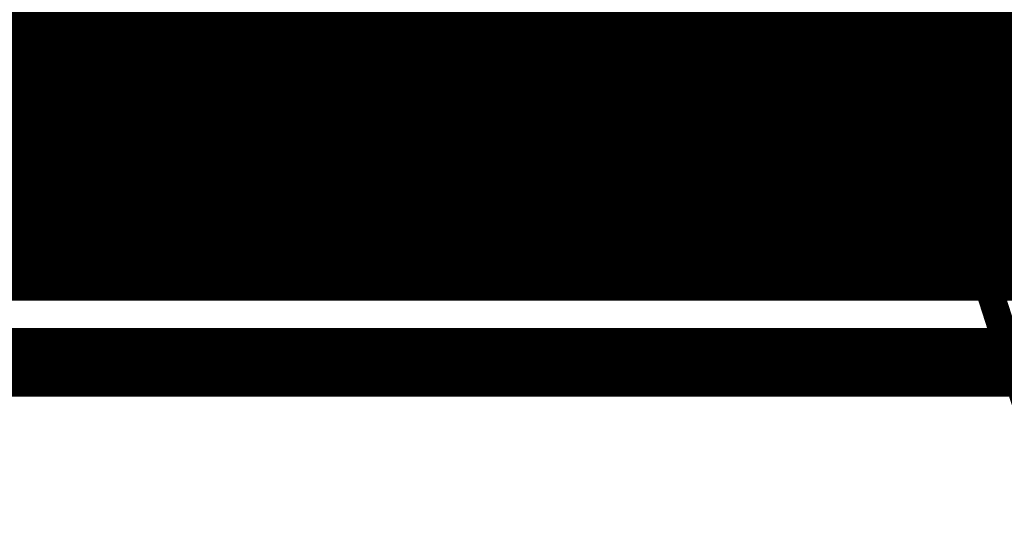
# Model space of a CAD drawing. Extents: x 7.17 to 14.1, y 4 to 11.75.
# Tile 97 of 189: x 10.28 to 10.64, y 5.76 to 5.94. Entities that reach past the tile are written whole.
import ezdxf

# ---------------------------------------------------------------- set-up
doc = ezdxf.new("R2010")
doc.units = 0
doc.layers.get('0').update_dxf_attribs({"linetype": 'CONTINUOUS'})
for name, color, linetype in [('BOTTOMLAYER', 5, 'CONTINUOUS'), ('KEEPOUTLAYER', 6, 'CONTINUOUS'), ('MECHANICAL1', 6, 'CONTINUOUS'), ('MECHANICAL3', 76, 'CONTINUOUS'), ('MECHANICAL5', 56, 'CONTINUOUS'), ('MULTILAYER', 9, 'CONTINUOUS'), ('TOPLAYER', 1, 'CONTINUOUS'), ('TOPOVERLAY', 2, 'CONTINUOUS'), ('TOPPASTE', 8, 'CONTINUOUS'), ('TOPSOLDER', 216, 'CONTINUOUS')]:
    doc.layers.add(name, color=color, linetype=linetype)

# ---------------------------------------------------------------- blocks, each defined once
blk = doc.blocks.new('TO263_133')
at = {"layer": 'TOPOVERLAY', "const_width": 0.01}
for points in [[(-0.085, 0.14), (-0.085, -0.315)], [(0.25, 0.14), (-0.085, 0.14)]]:
    blk.add_lwpolyline(points, dxfattribs=at)
at = {"layer": 'TOPOVERLAY', "const_width": 0.005}
blk.add_lwpolyline([(-0.0875, 0.14, 1), (-0.0825, 0.14, 1)], format="xyb", close=True, dxfattribs=at)
blk.add_lwpolyline([(-0.0875, 0.14, 1), (-0.0825, 0.14, 1)], format="xyb", close=True, dxfattribs=at)
blk = doc.blocks.new('CT_3216_135')
at = {"layer": 'MECHANICAL1', "const_width": 0.01}
for points in [[(-0.005, 0.035), (0.0575, 0.035)], [(-0.005, 0.035), (-0.005, -0.035)], [(-0.005, 0.035), (0.12, 0.035)], [(0.0125, 0.035), (0.0125, -0.035)], [(0.12, 0.035), (0.12, -0.035)], [(-0.005, -0.035), (0.12, -0.035)]]:
    blk.add_lwpolyline(points, dxfattribs=at)
at = {"layer": 'MECHANICAL1', "const_width": 0.005}
for points in [[(-0.0075, 0.035, 1), (-0.0025, 0.035, 1)], [(-0.0075, 0.035, 1), (-0.0025, 0.035, 1)], [(-0.0075, 0.035, 1), (-0.0025, 0.035, 1)], [(0.01, 0.035, 1), (0.015, 0.035, 1)], [(0.055, 0.035, 1), (0.06, 0.035, 1)], [(0.1175, 0.035, 1), (0.1225, 0.035, 1)], [(0.1175, 0.035, 1), (0.1225, 0.035, 1)], [(-0.0075, -0.035, 1), (-0.0025, -0.035, 1)], [(-0.0075, -0.035, 1), (-0.0025, -0.035, 1)], [(0.01, -0.035, 1), (0.015, -0.035, 1)], [(0.1175, -0.035, 1), (0.1225, -0.035, 1)], [(0.1175, -0.035, 1), (0.1225, -0.035, 1)]]:
    blk.add_lwpolyline(points, format="xyb", close=True, dxfattribs=at)
at = {"layer": 'TOPLAYER'}
for points in [[(-0.03, 0.03), (-0.03, -0.03), (0.03, 0.03), (0.03, -0.03)], [(0.08, 0.03), (0.08, -0.03), (0.14, 0.03), (0.14, -0.03)]]:
    blk.add_solid(points, dxfattribs=at)
at = {"layer": 'TOPOVERLAY', "const_width": 0.01}
for points in [[(-0.055, 0.0475), (-0.055, -0.0475)], [(-0.055, 0.0475), (-0.04, 0.0475)], [(-0.04, 0.0475), (0.045, 0.0475)], [(-0.04, 0.0475), (-0.04, -0.0475)], [(0.045, 0.0475), (0.15, 0.0475)], [(0.15, 0.0475), (0.15, -0.0475)], [(-0.055, -0.0475), (-0.04, -0.0475)], [(-0.04, -0.0475), (0.15, -0.0475)]]:
    blk.add_lwpolyline(points, dxfattribs=at)
at = {"layer": 'TOPOVERLAY', "const_width": 0.005}
for points in [[(-0.0575, 0.0475, 1), (-0.0525, 0.0475, 1)], [(-0.0575, 0.0475, 1), (-0.0525, 0.0475, 1)], [(-0.0425, 0.0475, 1), (-0.0375, 0.0475, 1)], [(-0.0425, 0.0475, 1), (-0.0375, 0.0475, 1)], [(-0.0425, 0.0475, 1), (-0.0375, 0.0475, 1)], [(0.0425, 0.0475, 1), (0.0475, 0.0475, 1)], [(0.0425, 0.0475, 1), (0.0475, 0.0475, 1)], [(0.1475, 0.0475, 1), (0.1525, 0.0475, 1)], [(0.1475, 0.0475, 1), (0.1525, 0.0475, 1)], [(-0.0575, -0.0475, 1), (-0.0525, -0.0475, 1)], [(-0.0575, -0.0475, 1), (-0.0525, -0.0475, 1)], [(-0.0425, -0.0475, 1), (-0.0375, -0.0475, 1)], [(-0.0425, -0.0475, 1), (-0.0375, -0.0475, 1)], [(-0.0425, -0.0475, 1), (-0.0375, -0.0475, 1)], [(0.1475, -0.0475, 1), (0.1525, -0.0475, 1)], [(0.1475, -0.0475, 1), (0.1525, -0.0475, 1)]]:
    blk.add_lwpolyline(points, format="xyb", close=True, dxfattribs=at)
at = {"layer": 'TOPPASTE'}
for points in [[(-0.03, 0.03), (-0.03, -0.03), (0.03, 0.03), (0.03, -0.03)], [(0.08, 0.03), (0.08, -0.03), (0.14, 0.03), (0.14, -0.03)]]:
    blk.add_solid(points, dxfattribs=at)
at = {"layer": 'TOPSOLDER'}
for points in [[(-0.034, 0.034), (-0.034, -0.034), (0.034, 0.034), (0.034, -0.034)], [(0.076, 0.034), (0.076, -0.034), (0.144, 0.034), (0.144, -0.034)]]:
    blk.add_solid(points, dxfattribs=at)

msp = doc.modelspace()

# ---------------------------------------------------------------- linework, layer by layer
at = {"layer": 'BOTTOMLAYER', "const_width": 0.008}
for points in [[(10.329571, 5.8465), (12.055829, 7.572757)], [(10.336642, 5.8465), (12.059096, 7.568953)], [(10.343714, 5.8465), (12.062695, 7.565482)], [(10.350785, 5.8465), (12.066629, 7.562344)], [(10.357856, 5.8465), (12.070908, 7.559552)], [(10.364927, 5.8465), (12.075553, 7.557126)], [(10.371998, 5.8465), (12.080601, 7.555103)], [(10.379069, 5.8465), (12.086109, 7.55354)], [(10.38614, 5.8465), (12.09217, 7.55253)], [(10.393211, 5.8465), (12.098942, 7.552231)], [(9.416482, 7.052052), (10.622034, 5.8465)], [(9.377078, 7.049029), (10.579607, 5.8465)], [(9.412554, 7.048909), (10.614963, 5.8465)], [(9.372604, 7.046432), (10.572536, 5.8465)], [(9.402812, 7.044509), (10.60082, 5.8465)], [(9.408027, 7.046364), (10.607891, 5.8465)], [(9.389148, 7.04403), (10.586678, 5.8465)], [(9.396698, 7.043551), (10.593749, 5.8465)], [(9.372604, 7.039361), (10.565465, 5.8465)], [(10.400282, 5.8465), (11.590904, 7.037122)], [(9.372604, 7.03229), (10.558394, 5.8465)], [(10.407353, 5.8465), (11.590904, 7.03005)], [(9.372604, 7.025219), (10.551323, 5.8465)], [(10.414425, 5.8465), (11.590904, 7.022979)], [(9.372604, 7.018148), (10.544252, 5.8465)], [(10.421496, 5.8465), (11.590904, 7.015908)], [(9.372604, 7.011076), (10.53718, 5.8465)], [(9.465743, 7.009861), (10.629105, 5.8465)], [(9.474167, 7.008509), (10.636176, 5.8465)], [(10.428567, 5.8465), (11.590904, 7.008837)], [(9.372604, 7.004005), (10.530109, 5.8465)], [(10.435638, 5.8465), (11.590904, 7.001766)], [(9.372604, 6.996934), (10.523038, 5.8465)], [(10.442709, 5.8465), (11.590904, 6.994695)], [(9.372604, 6.989863), (10.515967, 5.8465)], [(10.44978, 5.8465), (11.590904, 6.987624)], [(9.372296, 6.9831), (10.508896, 5.8465)], [(10.456851, 5.8465), (11.590904, 6.980553)], [(9.370552, 6.977773), (10.501825, 5.8465)], [(9.367736, 6.973518), (10.494754, 5.8465)], [(10.463922, 5.8465), (11.590904, 6.973482)], [(9.364237, 6.969945), (10.487683, 5.8465)], [(9.360702, 6.96641), (10.480612, 5.8465)], [(10.470993, 5.8465), (11.590904, 6.966411)], [(9.357166, 6.962874), (10.473541, 5.8465)], [(9.353631, 6.959339), (10.46647, 5.8465)], [(10.478065, 5.8465), (11.590904, 6.959339)], [(9.350095, 6.955803), (10.459398, 5.8465)], [(10.485136, 5.8465), (11.594636, 6.956)], [(10.492207, 5.8465), (11.601707, 6.956)], [(10.499278, 5.8465), (11.608778, 6.956)], [(10.506349, 5.8465), (11.615849, 6.956)], [(10.51342, 5.8465), (11.62292, 6.956)], [(9.34656, 6.952268), (10.452327, 5.8465)], [(9.537193, 6.952554), (10.643247, 5.8465)], [(9.545222, 6.951596), (10.650318, 5.8465)], [(9.552293, 6.951596), (10.657389, 5.8465)], [(9.559364, 6.951596), (10.66446, 5.8465)], [(9.566435, 6.951596), (10.671531, 5.8465)], [(9.343024, 6.948732), (10.445256, 5.8465)], [(9.339489, 6.945196), (10.438185, 5.8465)], [(9.335953, 6.941661), (10.431114, 5.8465)], [(9.332418, 6.938125), (10.424043, 5.8465)], [(9.328882, 6.93459), (10.416972, 5.8465)], [(9.325347, 6.931054), (10.409901, 5.8465)], [(9.321811, 6.927519), (10.40283, 5.8465)], [(9.318275, 6.923983), (10.395758, 5.8465)], [(10.520491, 5.8465), (11.598091, 6.9241)], [(9.31474, 6.920448), (10.388687, 5.8465)], [(9.311204, 6.916912), (10.381616, 5.8465)], [(9.307669, 6.913377), (10.374545, 5.8465)], [(9.29889, 6.908013), (10.360403, 5.8465)], [(9.303766, 6.910208), (10.367474, 5.8465)], [(10.527562, 5.8465), (11.592386, 6.911324)], [(9.221936, 6.907185), (10.282621, 5.8465)], [(9.229007, 6.907185), (10.289692, 5.8465)], [(9.236078, 6.907185), (10.296763, 5.8465)], [(9.243149, 6.907185), (10.303834, 5.8465)], [(9.25022, 6.907185), (10.310905, 5.8465)], [(9.257291, 6.907185), (10.317976, 5.8465)], [(9.264363, 6.907185), (10.325048, 5.8465)], [(9.271434, 6.907185), (10.332119, 5.8465)], [(9.278505, 6.907185), (10.33919, 5.8465)], [(9.285576, 6.907185), (10.346261, 5.8465)], [(9.292647, 6.907185), (10.353332, 5.8465)], [(10.534633, 5.8465), (11.590997, 6.902864)], [(10.541704, 5.8465), (11.591096, 6.895892)], [(10.548775, 5.8465), (11.592097, 6.889822)], [(10.555847, 5.8465), (11.593758, 6.884411)], [(10.562918, 5.8465), (11.595953, 6.879535)], [(10.569989, 5.8465), (11.598612, 6.875123)], [(10.57706, 5.8465), (11.601695, 6.871135)], [(10.584131, 5.8465), (11.605185, 6.867554)], [(10.591202, 5.8465), (11.609079, 6.864376)], [(10.598273, 5.8465), (11.613391, 6.861618)], [(10.605344, 5.8465), (11.618156, 6.859312)], [(10.612415, 5.8465), (11.623436, 6.857521)], [(10.619487, 5.8465), (11.600854, 6.827867)], [(10.626558, 5.8465), (11.592785, 6.812727)], [(10.633629, 5.8465), (11.591082, 6.803953)], [(10.6407, 5.8465), (11.591019, 6.796819)], [(10.394451, 6.130651), (10.678603, 5.8465)], [(10.3225, 5.8465), (10.603821, 6.127821)], [(10.417397, 6.114776), (10.685674, 5.8465)], [(10.315429, 5.8465), (10.58278, 6.113851)], [(10.431889, 6.107356), (10.692745, 5.8465)], [(10.181078, 5.8465), (10.438939, 6.104361)], [(10.308358, 5.8465), (10.568644, 6.106786)], [(10.188149, 5.8465), (10.444066, 6.102416)], [(10.19522, 5.8465), (10.449335, 6.100614)], [(10.301287, 5.8465), (10.556903, 6.102116)], [(10.443806, 6.10251), (10.699816, 5.8465)], [(10.202292, 5.8465), (10.454753, 6.098961)], [(10.209363, 5.8465), (10.46033, 6.097467)], [(10.287145, 5.8465), (10.537076, 6.096431)], [(10.294216, 5.8465), (10.546527, 6.098811)], [(10.454293, 6.099094), (10.706887, 5.8465)], [(10.463824, 6.096634), (10.713958, 5.8465)], [(10.216434, 5.8465), (10.466074, 6.09614)], [(10.223505, 5.8465), (10.471997, 6.094992)], [(10.230576, 5.8465), (10.478113, 6.094037)], [(10.237647, 5.8465), (10.484437, 6.09329)], [(10.265932, 5.8465), (10.512298, 6.092867)], [(10.273003, 5.8465), (10.520083, 6.09358)], [(10.280074, 5.8465), (10.52831, 6.094736)], [(10.47265, 6.094879), (10.721029, 5.8465)], [(10.480926, 6.093675), (10.7281, 5.8465)], [(10.488751, 6.09292), (10.735171, 5.8465)], [(10.244718, 5.8465), (10.490991, 6.092773)], [(10.251789, 5.8465), (10.497797, 6.092508)], [(10.25886, 5.8465), (10.504887, 6.092526)], [(10.496197, 6.092545), (10.742242, 5.8465)], [(7.399904, 5.8465), (11.083404, 5.8465)]]:
    msp.add_lwpolyline(points, dxfattribs=at)
at = {"layer": 'BOTTOMLAYER', "const_width": 0.004}
for points in [[(10.278074, 5.8465, 1), (10.282074, 5.8465, 1)], [(10.280621, 5.8465, 1), (10.284621, 5.8465, 1)], [(10.285145, 5.8465, 1), (10.289145, 5.8465, 1)], [(10.287692, 5.8465, 1), (10.291692, 5.8465, 1)], [(10.292216, 5.8465, 1), (10.296216, 5.8465, 1)], [(10.294763, 5.8465, 1), (10.298763, 5.8465, 1)], [(10.299287, 5.8465, 1), (10.303287, 5.8465, 1)], [(10.301834, 5.8465, 1), (10.305834, 5.8465, 1)], [(10.306358, 5.8465, 1), (10.310358, 5.8465, 1)], [(10.308905, 5.8465, 1), (10.312905, 5.8465, 1)], [(10.313429, 5.8465, 1), (10.317429, 5.8465, 1)], [(10.315976, 5.8465, 1), (10.319976, 5.8465, 1)], [(10.3205, 5.8465, 1), (10.3245, 5.8465, 1)], [(10.323047, 5.8465, 1), (10.327048, 5.8465, 1)], [(10.327571, 5.8465, 1), (10.331571, 5.8465, 1)], [(10.330119, 5.8465, 1), (10.334119, 5.8465, 1)], [(10.334642, 5.8465, 1), (10.338643, 5.8465, 1)], [(10.33719, 5.8465, 1), (10.34119, 5.8465, 1)], [(10.341714, 5.8465, 1), (10.345714, 5.8465, 1)], [(10.344261, 5.8465, 1), (10.348261, 5.8465, 1)], [(10.348785, 5.8465, 1), (10.352785, 5.8465, 1)], [(10.351332, 5.8465, 1), (10.355332, 5.8465, 1)], [(10.355856, 5.8465, 1), (10.359856, 5.8465, 1)], [(10.358403, 5.8465, 1), (10.362403, 5.8465, 1)], [(10.362927, 5.8465, 1), (10.366927, 5.8465, 1)], [(10.365474, 5.8465, 1), (10.369474, 5.8465, 1)], [(10.369998, 5.8465, 1), (10.373998, 5.8465, 1)], [(10.372545, 5.8465, 1), (10.376545, 5.8465, 1)], [(10.377069, 5.8465, 1), (10.381069, 5.8465, 1)], [(10.379616, 5.8465, 1), (10.383616, 5.8465, 1)], [(10.38414, 5.8465, 1), (10.38814, 5.8465, 1)], [(10.386687, 5.8465, 1), (10.390687, 5.8465, 1)], [(10.391211, 5.8465, 1), (10.395211, 5.8465, 1)], [(10.393759, 5.8465, 1), (10.397759, 5.8465, 1)], [(10.398282, 5.8465, 1), (10.402282, 5.8465, 1)], [(10.40083, 5.8465, 1), (10.40483, 5.8465, 1)], [(10.405354, 5.8465, 1), (10.409353, 5.8465, 1)], [(10.407901, 5.8465, 1), (10.411901, 5.8465, 1)], [(10.412425, 5.8465, 1), (10.416425, 5.8465, 1)], [(10.414972, 5.8465, 1), (10.418972, 5.8465, 1)], [(10.419496, 5.8465, 1), (10.423496, 5.8465, 1)], [(10.422043, 5.8465, 1), (10.426043, 5.8465, 1)], [(10.426567, 5.8465, 1), (10.430567, 5.8465, 1)], [(10.429114, 5.8465, 1), (10.433114, 5.8465, 1)], [(10.433638, 5.8465, 1), (10.437638, 5.8465, 1)], [(10.436185, 5.8465, 1), (10.440185, 5.8465, 1)], [(10.440709, 5.8465, 1), (10.444709, 5.8465, 1)], [(10.443256, 5.8465, 1), (10.447256, 5.8465, 1)], [(10.44778, 5.8465, 1), (10.45178, 5.8465, 1)], [(10.450327, 5.8465, 1), (10.454327, 5.8465, 1)], [(10.454851, 5.8465, 1), (10.458851, 5.8465, 1)], [(10.457398, 5.8465, 1), (10.461398, 5.8465, 1)], [(10.461922, 5.8465, 1), (10.465922, 5.8465, 1)], [(10.464469, 5.8465, 1), (10.468469, 5.8465, 1)], [(10.468993, 5.8465, 1), (10.472993, 5.8465, 1)], [(10.471541, 5.8465, 1), (10.475541, 5.8465, 1)], [(10.476064, 5.8465, 1), (10.480064, 5.8465, 1)], [(10.478612, 5.8465, 1), (10.482612, 5.8465, 1)], [(10.483136, 5.8465, 1), (10.487136, 5.8465, 1)], [(10.485683, 5.8465, 1), (10.489683, 5.8465, 1)], [(10.490207, 5.8465, 1), (10.494207, 5.8465, 1)], [(10.492754, 5.8465, 1), (10.496754, 5.8465, 1)], [(10.497278, 5.8465, 1), (10.501278, 5.8465, 1)], [(10.499825, 5.8465, 1), (10.503825, 5.8465, 1)], [(10.504349, 5.8465, 1), (10.508349, 5.8465, 1)], [(10.506896, 5.8465, 1), (10.510896, 5.8465, 1)], [(10.51142, 5.8465, 1), (10.51542, 5.8465, 1)], [(10.513967, 5.8465, 1), (10.517967, 5.8465, 1)], [(10.518491, 5.8465, 1), (10.522491, 5.8465, 1)], [(10.521038, 5.8465, 1), (10.525038, 5.8465, 1)], [(10.525562, 5.8465, 1), (10.529562, 5.8465, 1)], [(10.528109, 5.8465, 1), (10.532109, 5.8465, 1)], [(10.532633, 5.8465, 1), (10.536633, 5.8465, 1)], [(10.53518, 5.8465, 1), (10.539181, 5.8465, 1)], [(10.539704, 5.8465, 1), (10.543704, 5.8465, 1)], [(10.542252, 5.8465, 1), (10.546252, 5.8465, 1)], [(10.546776, 5.8465, 1), (10.550776, 5.8465, 1)], [(10.549323, 5.8465, 1), (10.553323, 5.8465, 1)], [(10.553847, 5.8465, 1), (10.557847, 5.8465, 1)], [(10.556394, 5.8465, 1), (10.560394, 5.8465, 1)], [(10.560918, 5.8465, 1), (10.564918, 5.8465, 1)], [(10.563465, 5.8465, 1), (10.567465, 5.8465, 1)], [(10.567989, 5.8465, 1), (10.571989, 5.8465, 1)], [(10.570536, 5.8465, 1), (10.574536, 5.8465, 1)], [(10.57506, 5.8465, 1), (10.57906, 5.8465, 1)], [(10.577607, 5.8465, 1), (10.581607, 5.8465, 1)], [(10.582131, 5.8465, 1), (10.586131, 5.8465, 1)], [(10.584678, 5.8465, 1), (10.588678, 5.8465, 1)], [(10.589202, 5.8465, 1), (10.593202, 5.8465, 1)], [(10.591749, 5.8465, 1), (10.595749, 5.8465, 1)], [(10.596273, 5.8465, 1), (10.600273, 5.8465, 1)], [(10.59882, 5.8465, 1), (10.60282, 5.8465, 1)], [(10.603344, 5.8465, 1), (10.607344, 5.8465, 1)], [(10.605892, 5.8465, 1), (10.609891, 5.8465, 1)], [(10.610415, 5.8465, 1), (10.614415, 5.8465, 1)], [(10.612963, 5.8465, 1), (10.616963, 5.8465, 1)], [(10.617487, 5.8465, 1), (10.621486, 5.8465, 1)], [(10.620034, 5.8465, 1), (10.624034, 5.8465, 1)], [(10.624558, 5.8465, 1), (10.628558, 5.8465, 1)], [(10.627105, 5.8465, 1), (10.631105, 5.8465, 1)], [(10.631629, 5.8465, 1), (10.635629, 5.8465, 1)], [(10.634176, 5.8465, 1), (10.638176, 5.8465, 1)], [(10.6387, 5.8465, 1), (10.6427, 5.8465, 1)], [(10.641247, 5.8465, 1), (10.645247, 5.8465, 1)]]:
    msp.add_lwpolyline(points, format="xyb", close=True, dxfattribs=at)
at = {"layer": 'KEEPOUTLAYER', "const_width": 0.025}
msp.add_lwpolyline([(7.179904, 5.82), (11.109904, 5.82)], dxfattribs=at)
at = {"layer": 'MECHANICAL3', "const_width": 0.01}
msp.add_lwpolyline([(7.179904, 5.82), (11.109904, 5.82)], dxfattribs=at)
at = {"layer": 'MECHANICAL5', "const_width": 0.01}
msp.add_lwpolyline([(10.534904, 6.1625), (10.704904, 5.6325)], dxfattribs=at)
at = {"layer": 'MULTILAYER', "const_width": 0.01}
msp.add_lwpolyline([(7.179904, 5.82), (11.109904, 5.82)], dxfattribs=at)
at = {"layer": 'TOPLAYER'}
for points, const_width in [([(10.601754, 5.85), (11.004254, 6.2525)], 0.015), ([(10.615896, 5.85), (11.018396, 6.2525)], 0.015), ([(10.630038, 5.85), (11.032538, 6.2525)], 0.015), ([(10.644181, 5.85), (11.046681, 6.2525)], 0.015), ([(10.612404, 5.92), (10.714904, 6.0225)], 0.04), ([(10.638936, 5.893499), (10.741405, 5.995968)], 0.015), ([(10.244904, 5.92), (10.612404, 5.92)], 0.04), ([(10.645866, 5.900429), (10.696295, 5.85)], 0.015), ([(10.638795, 5.893358), (10.682153, 5.85)], 0.015), ([(10.630729, 5.887282), (10.668011, 5.85)], 0.015), ([(10.244904, 5.8825), (10.342404, 5.8825)], 0.015), ([(10.248202, 5.85), (10.280702, 5.8825)], 0.015), ([(10.253674, 5.8825), (10.286174, 5.85)], 0.015), ([(10.262344, 5.85), (10.294844, 5.8825)], 0.015), ([(10.267816, 5.8825), (10.300316, 5.85)], 0.015), ([(10.276486, 5.85), (10.308986, 5.8825)], 0.015), ([(10.281958, 5.8825), (10.314458, 5.85)], 0.015), ([(10.290628, 5.85), (10.323128, 5.8825)], 0.015), ([(10.2961, 5.8825), (10.3286, 5.85)], 0.015), ([(10.30477, 5.85), (10.33727, 5.8825)], 0.015), ([(10.310242, 5.8825), (10.342742, 5.85)], 0.015), ([(10.324385, 5.8825), (10.356884, 5.85)], 0.015), ([(10.338527, 5.8825), (10.342404, 5.878623)], 0.015), ([(10.342404, 5.8725), (10.342404, 5.8825)], 0.015), ([(10.417907, 5.85), (10.450407, 5.8825)], 0.015), ([(10.432049, 5.85), (10.464549, 5.8825)], 0.015), ([(10.437404, 5.8725), (10.437404, 5.8825)], 0.015), ([(10.437404, 5.8825), (10.612404, 5.8825)], 0.015), ([(10.437521, 5.8825), (10.470021, 5.85)], 0.015), ([(10.446191, 5.85), (10.478691, 5.8825)], 0.015), ([(10.451663, 5.8825), (10.484163, 5.85)], 0.015), ([(10.460333, 5.85), (10.492833, 5.8825)], 0.015), ([(10.465806, 5.8825), (10.498306, 5.85)], 0.015), ([(10.474475, 5.85), (10.506975, 5.8825)], 0.015), ([(10.479948, 5.8825), (10.512448, 5.85)], 0.015), ([(10.488618, 5.85), (10.521118, 5.8825)], 0.015), ([(10.49409, 5.8825), (10.52659, 5.85)], 0.015), ([(10.50276, 5.85), (10.53526, 5.8825)], 0.015), ([(10.508232, 5.8825), (10.540732, 5.85)], 0.015), ([(10.516902, 5.85), (10.549402, 5.8825)], 0.015), ([(10.522374, 5.8825), (10.554874, 5.85)], 0.015), ([(10.531044, 5.85), (10.563544, 5.8825)], 0.015), ([(10.536516, 5.8825), (10.569016, 5.85)], 0.015), ([(10.545186, 5.85), (10.577686, 5.8825)], 0.015), ([(10.550658, 5.8825), (10.583158, 5.85)], 0.015), ([(10.559328, 5.85), (10.591828, 5.8825)], 0.015), ([(10.5648, 5.8825), (10.5973, 5.85)], 0.015), ([(10.57347, 5.85), (10.60597, 5.8825)], 0.015), ([(10.578942, 5.8825), (10.611442, 5.85)], 0.015), ([(10.587612, 5.85), (10.621145, 5.883533)], 0.015), ([(10.593084, 5.8825), (10.625584, 5.85)], 0.015), ([(10.607226, 5.8825), (10.639727, 5.85)], 0.015), ([(10.620487, 5.883381), (10.653869, 5.85)], 0.015), ([(10.342404, 5.878623), (10.348527, 5.8725)], 0.015), ([(10.318912, 5.85), (10.342404, 5.873492)], 0.015), ([(10.333054, 5.85), (10.355554, 5.8725)], 0.015), ([(10.342404, 5.8725), (10.437404, 5.8725)], 0.015), ([(10.347197, 5.85), (10.369696, 5.8725)], 0.015), ([(10.348527, 5.8725), (10.371027, 5.85)], 0.015), ([(10.361339, 5.85), (10.383839, 5.8725)], 0.015), ([(10.362669, 5.8725), (10.385169, 5.85)], 0.015), ([(10.375481, 5.85), (10.397981, 5.8725)], 0.015), ([(10.376811, 5.8725), (10.399311, 5.85)], 0.015), ([(10.389623, 5.85), (10.412123, 5.8725)], 0.015), ([(10.390953, 5.8725), (10.413453, 5.85)], 0.015), ([(10.403765, 5.85), (10.426265, 5.8725)], 0.015), ([(10.405095, 5.8725), (10.427595, 5.85)], 0.015), ([(10.419237, 5.8725), (10.441737, 5.85)], 0.015), ([(10.433379, 5.8725), (10.455879, 5.85)], 0.015), ([(9.254904, 5.85), (11.079904, 5.85)], 0.015)]:
    msp.add_lwpolyline(points, dxfattribs=dict(at, const_width=const_width))
for points, const_width in [([(10.602404, 5.92, 1), (10.622404, 5.92, 1)], 0.02), ([(10.602404, 5.92, 1), (10.622404, 5.92, 1)], 0.02), ([(10.642116, 5.900429, 1), (10.649616, 5.900429, 1)], 0.0075), ([(10.635045, 5.893358, 1), (10.642545, 5.893358, 1)], 0.0075), ([(10.63517, 5.893484, 1), (10.64267, 5.893484, 1)], 0.0075), ([(10.635186, 5.893499, 1), (10.642686, 5.893499, 1)], 0.0075), ([(10.635186, 5.893499, 1), (10.642686, 5.893499, 1)], 0.0075), ([(10.626979, 5.887282, 1), (10.634479, 5.887282, 1)], 0.0075), ([(10.276952, 5.8825, 1), (10.284452, 5.8825, 1)], 0.0075), ([(10.278208, 5.8825, 1), (10.285708, 5.8825, 1)], 0.0075), ([(10.291094, 5.8825, 1), (10.298594, 5.8825, 1)], 0.0075), ([(10.29235, 5.8825, 1), (10.29985, 5.8825, 1)], 0.0075), ([(10.305236, 5.8825, 1), (10.312736, 5.8825, 1)], 0.0075), ([(10.306492, 5.8825, 1), (10.313992, 5.8825, 1)], 0.0075), ([(10.319378, 5.8825, 1), (10.326878, 5.8825, 1)], 0.0075), ([(10.320635, 5.8825, 1), (10.328135, 5.8825, 1)], 0.0075), ([(10.33352, 5.8825, 1), (10.34102, 5.8825, 1)], 0.0075), ([(10.334777, 5.8825, 1), (10.342277, 5.8825, 1)], 0.0075), ([(10.338654, 5.8825, 1), (10.346154, 5.8825, 1)], 0.0075), ([(10.338654, 5.8825, 1), (10.346154, 5.8825, 1)], 0.0075), ([(10.433654, 5.8825, 1), (10.441154, 5.8825, 1)], 0.0075), ([(10.433654, 5.8825, 1), (10.441154, 5.8825, 1)], 0.0075), ([(10.433771, 5.8825, 1), (10.441271, 5.8825, 1)], 0.0075), ([(10.446657, 5.8825, 1), (10.454157, 5.8825, 1)], 0.0075), ([(10.447913, 5.8825, 1), (10.455413, 5.8825, 1)], 0.0075), ([(10.460799, 5.8825, 1), (10.468299, 5.8825, 1)], 0.0075), ([(10.462055, 5.8825, 1), (10.469556, 5.8825, 1)], 0.0075), ([(10.474941, 5.8825, 1), (10.482441, 5.8825, 1)], 0.0075), ([(10.476198, 5.8825, 1), (10.483698, 5.8825, 1)], 0.0075), ([(10.489083, 5.8825, 1), (10.496583, 5.8825, 1)], 0.0075), ([(10.49034, 5.8825, 1), (10.49784, 5.8825, 1)], 0.0075), ([(10.503225, 5.8825, 1), (10.510725, 5.8825, 1)], 0.0075), ([(10.504482, 5.8825, 1), (10.511982, 5.8825, 1)], 0.0075), ([(10.517368, 5.8825, 1), (10.524867, 5.8825, 1)], 0.0075), ([(10.518624, 5.8825, 1), (10.526124, 5.8825, 1)], 0.0075), ([(10.53151, 5.8825, 1), (10.53901, 5.8825, 1)], 0.0075), ([(10.532766, 5.8825, 1), (10.540266, 5.8825, 1)], 0.0075), ([(10.545652, 5.8825, 1), (10.553152, 5.8825, 1)], 0.0075), ([(10.546908, 5.8825, 1), (10.554408, 5.8825, 1)], 0.0075), ([(10.559794, 5.8825, 1), (10.567294, 5.8825, 1)], 0.0075), ([(10.56105, 5.8825, 1), (10.56855, 5.8825, 1)], 0.0075), ([(10.573936, 5.8825, 1), (10.581436, 5.8825, 1)], 0.0075), ([(10.575192, 5.8825, 1), (10.582692, 5.8825, 1)], 0.0075), ([(10.588078, 5.8825, 1), (10.595578, 5.8825, 1)], 0.0075), ([(10.589334, 5.8825, 1), (10.596834, 5.8825, 1)], 0.0075), ([(10.60222, 5.8825, 1), (10.60972, 5.8825, 1)], 0.0075), ([(10.603476, 5.8825, 1), (10.610976, 5.8825, 1)], 0.0075), ([(10.608654, 5.8825, 1), (10.616154, 5.8825, 1)], 0.0075), ([(10.608654, 5.8825, 1), (10.616154, 5.8825, 1)], 0.0075), ([(10.608654, 5.8825, 1), (10.616154, 5.8825, 1)], 0.0075), ([(10.616737, 5.883381, 1), (10.624237, 5.883381, 1)], 0.0075), ([(10.617395, 5.883533, 1), (10.624895, 5.883533, 1)], 0.0075), ([(10.338654, 5.878623, 1), (10.346154, 5.878623, 1)], 0.0075), ([(10.338654, 5.878623, 1), (10.346154, 5.878623, 1)], 0.0075), ([(10.338654, 5.873492, 1), (10.346154, 5.873492, 1)], 0.0075), ([(10.338654, 5.8725, 1), (10.346154, 5.8725, 1)], 0.0075), ([(10.338654, 5.8725, 1), (10.346154, 5.8725, 1)], 0.0075), ([(10.344777, 5.8725, 1), (10.352277, 5.8725, 1)], 0.0075), ([(10.344777, 5.8725, 1), (10.352277, 5.8725, 1)], 0.0075), ([(10.351804, 5.8725, 1), (10.359304, 5.8725, 1)], 0.0075), ([(10.358919, 5.8725, 1), (10.366419, 5.8725, 1)], 0.0075), ([(10.365946, 5.8725, 1), (10.373447, 5.8725, 1)], 0.0075), ([(10.373061, 5.8725, 1), (10.380561, 5.8725, 1)], 0.0075), ([(10.380089, 5.8725, 1), (10.387589, 5.8725, 1)], 0.0075), ([(10.387203, 5.8725, 1), (10.394703, 5.8725, 1)], 0.0075), ([(10.394231, 5.8725, 1), (10.401731, 5.8725, 1)], 0.0075), ([(10.401345, 5.8725, 1), (10.408845, 5.8725, 1)], 0.0075), ([(10.408373, 5.8725, 1), (10.415873, 5.8725, 1)], 0.0075), ([(10.415487, 5.8725, 1), (10.422987, 5.8725, 1)], 0.0075), ([(10.422515, 5.8725, 1), (10.430015, 5.8725, 1)], 0.0075), ([(10.429629, 5.8725, 1), (10.437129, 5.8725, 1)], 0.0075), ([(10.433654, 5.8725, 1), (10.441154, 5.8725, 1)], 0.0075), ([(10.433654, 5.8725, 1), (10.441154, 5.8725, 1)], 0.0075), ([(10.272736, 5.85, 1), (10.280236, 5.85, 1)], 0.0075), ([(10.282424, 5.85, 1), (10.289924, 5.85, 1)], 0.0075), ([(10.286878, 5.85, 1), (10.294378, 5.85, 1)], 0.0075), ([(10.296566, 5.85, 1), (10.304066, 5.85, 1)], 0.0075), ([(10.30102, 5.85, 1), (10.30852, 5.85, 1)], 0.0075), ([(10.310708, 5.85, 1), (10.318208, 5.85, 1)], 0.0075), ([(10.315162, 5.85, 1), (10.322662, 5.85, 1)], 0.0075), ([(10.32485, 5.85, 1), (10.33235, 5.85, 1)], 0.0075), ([(10.329304, 5.85, 1), (10.336804, 5.85, 1)], 0.0075), ([(10.338992, 5.85, 1), (10.346492, 5.85, 1)], 0.0075), ([(10.343447, 5.85, 1), (10.350946, 5.85, 1)], 0.0075), ([(10.353134, 5.85, 1), (10.360634, 5.85, 1)], 0.0075), ([(10.357589, 5.85, 1), (10.365089, 5.85, 1)], 0.0075), ([(10.367277, 5.85, 1), (10.374777, 5.85, 1)], 0.0075), ([(10.371731, 5.85, 1), (10.379231, 5.85, 1)], 0.0075), ([(10.381419, 5.85, 1), (10.388919, 5.85, 1)], 0.0075), ([(10.385873, 5.85, 1), (10.393373, 5.85, 1)], 0.0075), ([(10.395561, 5.85, 1), (10.403061, 5.85, 1)], 0.0075), ([(10.400015, 5.85, 1), (10.407515, 5.85, 1)], 0.0075), ([(10.409703, 5.85, 1), (10.417203, 5.85, 1)], 0.0075), ([(10.414157, 5.85, 1), (10.421657, 5.85, 1)], 0.0075), ([(10.423845, 5.85, 1), (10.431345, 5.85, 1)], 0.0075), ([(10.428299, 5.85, 1), (10.435799, 5.85, 1)], 0.0075), ([(10.437987, 5.85, 1), (10.445487, 5.85, 1)], 0.0075), ([(10.442441, 5.85, 1), (10.449941, 5.85, 1)], 0.0075), ([(10.452129, 5.85, 1), (10.459629, 5.85, 1)], 0.0075), ([(10.456583, 5.85, 1), (10.464083, 5.85, 1)], 0.0075), ([(10.466271, 5.85, 1), (10.473771, 5.85, 1)], 0.0075), ([(10.470725, 5.85, 1), (10.478225, 5.85, 1)], 0.0075), ([(10.480413, 5.85, 1), (10.487913, 5.85, 1)], 0.0075), ([(10.484868, 5.85, 1), (10.492368, 5.85, 1)], 0.0075), ([(10.494556, 5.85, 1), (10.502056, 5.85, 1)], 0.0075), ([(10.49901, 5.85, 1), (10.50651, 5.85, 1)], 0.0075), ([(10.508698, 5.85, 1), (10.516198, 5.85, 1)], 0.0075), ([(10.513152, 5.85, 1), (10.520652, 5.85, 1)], 0.0075), ([(10.52284, 5.85, 1), (10.53034, 5.85, 1)], 0.0075), ([(10.527294, 5.85, 1), (10.534794, 5.85, 1)], 0.0075), ([(10.536982, 5.85, 1), (10.544482, 5.85, 1)], 0.0075), ([(10.541436, 5.85, 1), (10.548936, 5.85, 1)], 0.0075), ([(10.551124, 5.85, 1), (10.558624, 5.85, 1)], 0.0075), ([(10.555578, 5.85, 1), (10.563078, 5.85, 1)], 0.0075), ([(10.565266, 5.85, 1), (10.572766, 5.85, 1)], 0.0075), ([(10.56972, 5.85, 1), (10.57722, 5.85, 1)], 0.0075), ([(10.579408, 5.85, 1), (10.586908, 5.85, 1)], 0.0075), ([(10.583862, 5.85, 1), (10.591362, 5.85, 1)], 0.0075), ([(10.59355, 5.85, 1), (10.60105, 5.85, 1)], 0.0075), ([(10.598004, 5.85, 1), (10.605504, 5.85, 1)], 0.0075), ([(10.607692, 5.85, 1), (10.615192, 5.85, 1)], 0.0075), ([(10.612146, 5.85, 1), (10.619646, 5.85, 1)], 0.0075), ([(10.621834, 5.85, 1), (10.629334, 5.85, 1)], 0.0075), ([(10.626288, 5.85, 1), (10.633788, 5.85, 1)], 0.0075), ([(10.635976, 5.85, 1), (10.643477, 5.85, 1)], 0.0075), ([(10.640431, 5.85, 1), (10.647931, 5.85, 1)], 0.0075)]:
    msp.add_lwpolyline(points, format="xyb", close=True, dxfattribs=dict(at, const_width=const_width))
at = {"layer": 'TOPLAYER', "const_width": 0.015}
for points in [[(10.638936, 5.893499, -0.19906), (10.612404, 5.8825)], [(10.63892, 5.893484, -0.198912), (10.612404, 5.8825)]]:
    msp.add_lwpolyline(points, format="xyb", dxfattribs=at)

# ---------------------------------------------------------------- block references
for name, p, rotation in [('TO263_133', (10.219904, 6.005), 180), ('CT_3216_135', (10.389904, 5.92), 90)]:
    msp.add_blockref(name, p, dxfattribs=dict(rotation=rotation))

doc.saveas('drawing.dxf')
